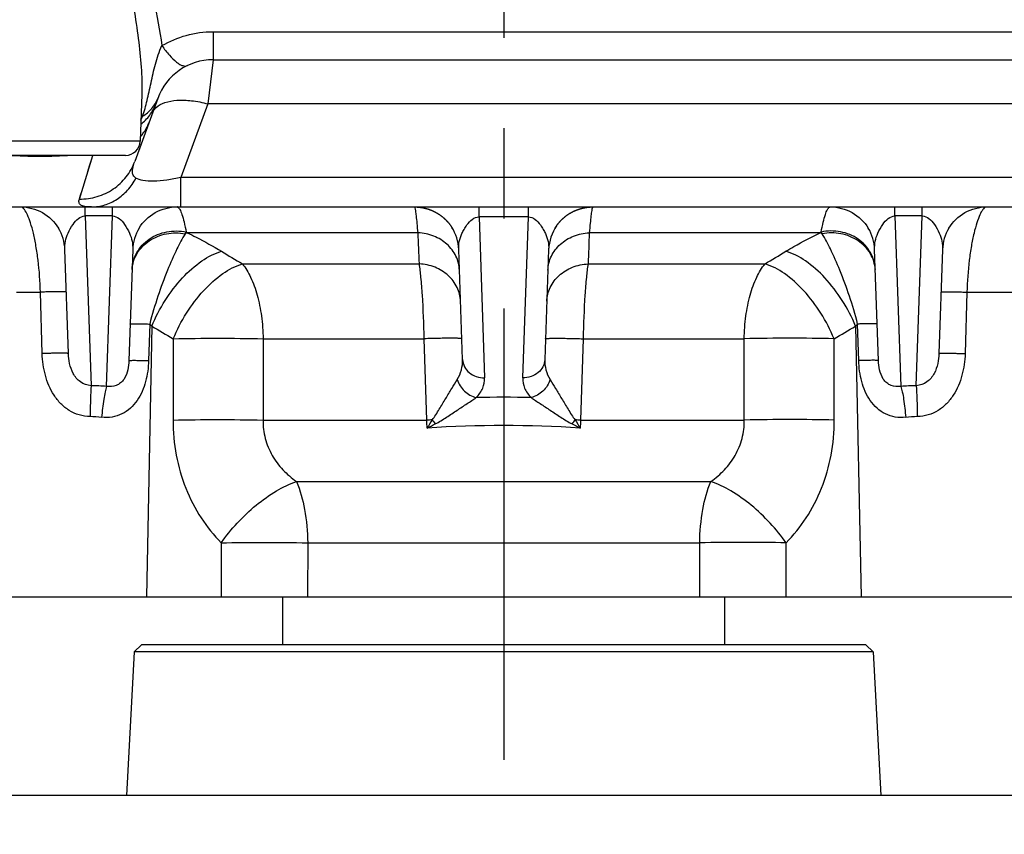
# Model space of a CAD drawing. Header units: millimetres. Extents: x 0 to 1189, y 0 to 841.
# Tile 10 of 68: x 498 to 552, y 90 to 134. Entities that reach past the tile are written whole.
import ezdxf

# ---------------------------------------------------------------- set-up
doc = ezdxf.new("R2010")
doc.units = ezdxf.units.MM
doc.header["$LTSCALE"] = 65.395
doc.linetypes.add('CENTER', pattern=[0.6, 0.375, -0.075, 0.075, -0.075])
doc.layers.get('0').update_dxf_attribs({"linetype": 'CONTINUOUS'})
doc.layers.add('3_ALL_AXES', color=7, linetype='CONTINUOUS')
doc.layers.add('LAY0001', color=7, linetype='CONTINUOUS')

msp = doc.modelspace()

# ---------------------------------------------------------------- linework, layer by layer
at = {"color": 9, "linetype": 'Continuous'}
for p, q in [((508.882, 133.753), (508.882, 132.229)), ((508.882, 133.753), (564.065, 133.753)), ((508.882, 132.229), (508.591, 129.829)), ((508.591, 129.829), (507.135, 125.829)), ((564.356, 129.829), (508.591, 129.829)), ((501.62, 124.657), (502.344, 127.026)), ((507.135, 124.229), (507.135, 125.829)), ((565.812, 125.829), (507.135, 125.829)), ((501.93, 123.734), (501.93, 124.229)), ((503.417, 123.734), (503.417, 124.229)), ((523.333, 123.687), (523.333, 124.229)), ((526.015, 123.687), (526.015, 124.229)), ((545.93, 123.734), (545.93, 124.229)), ((547.417, 123.734), (547.417, 124.229)), ((501.93, 123.734), (502.253, 114.51)), ((503.417, 123.734), (501.93, 123.734)), ((503.093, 114.472), (503.417, 123.734)), ((523.333, 123.687), (523.638, 114.933)), ((526.015, 123.687), (523.333, 123.687)), ((525.709, 114.933), (526.015, 123.687)), ((545.93, 123.734), (546.254, 114.472)), ((547.417, 123.734), (545.93, 123.734)), ((547.095, 114.51), (547.417, 123.734)), ((520.02, 122.824), (507.479, 122.824)), ((541.868, 122.824), (529.327, 122.824)), ((510.474, 121.132), (520.091, 121.132)), ((529.256, 121.132), (538.873, 121.132)), ((499.598, 116.258), (499.501, 119.596)), ((549.847, 119.596), (549.749, 116.258)), ((549.847, 119.596), (552.889, 119.596)), ((505.443, 117.861), (505.382, 115.877)), ((543.965, 115.877), (543.905, 117.861)), ((506.723, 117.062), (506.71, 112.639)), ((511.602, 117.062), (511.6, 112.639)), ((511.602, 117.062), (520.353, 117.062)), ((520.497, 112.639), (520.353, 117.062)), ((528.995, 117.062), (528.85, 112.639)), ((528.995, 117.062), (537.745, 117.062)), ((537.747, 112.639), (537.745, 117.062)), ((542.637, 112.639), (542.624, 117.062)), ((511.6, 112.639), (520.497, 112.639)), ((528.85, 112.639), (537.747, 112.639)), ((513.41, 109.303), (535.937, 109.303)), ((514.024, 105.966), (535.323, 105.966))]:
    msp.add_line(p, q, dxfattribs=at)
at = {"color": 7, "linetype": 'Continuous'}
for p, q in [((508.882, 132.229), (564.065, 132.229)), ((505.875, 130.123), (504.627, 126.694)), ((505.012, 130.35), (505.012, 130.349)), ((478.791, 124.229), (569.61, 124.229)), ((506.783, 124.224), (506.941, 124.229)), ((506.944, 124.229), (506.94, 124.229)), ((506.944, 124.229), (506.944, 124.229)), ((519.882, 124.228), (519.895, 124.227)), ((519.895, 124.227), (519.909, 124.227)), ((519.909, 124.227), (519.923, 124.226)), ((519.923, 124.226), (519.937, 124.225)), ((519.937, 124.225), (519.952, 124.224)), ((519.952, 124.224), (519.967, 124.224)), ((519.967, 124.224), (519.982, 124.222)), ((519.982, 124.222), (519.998, 124.221)), ((519.998, 124.221), (520.013, 124.22)), ((520.013, 124.22), (520.029, 124.219)), ((520.029, 124.219), (520.045, 124.217)), ((520.045, 124.217), (520.061, 124.216)), ((520.061, 124.216), (520.078, 124.214)), ((520.078, 124.214), (520.094, 124.212)), ((520.094, 124.212), (520.111, 124.21)), ((520.111, 124.21), (520.128, 124.208)), ((520.128, 124.208), (520.145, 124.206)), ((520.145, 124.206), (520.162, 124.203)), ((520.162, 124.203), (520.179, 124.201)), ((520.179, 124.201), (520.197, 124.198)), ((520.197, 124.198), (520.214, 124.195)), ((520.214, 124.195), (520.232, 124.192)), ((520.259, 124.187), (520.277, 124.184)), ((520.277, 124.184), (520.296, 124.18)), ((520.296, 124.18), (520.314, 124.176)), ((520.314, 124.176), (520.333, 124.173)), ((520.333, 124.173), (520.352, 124.168)), ((520.352, 124.168), (520.37, 124.164)), ((520.37, 124.164), (520.389, 124.16)), ((520.389, 124.16), (520.409, 124.155)), ((520.409, 124.155), (520.428, 124.15)), ((520.428, 124.15), (520.447, 124.145)), ((520.447, 124.145), (520.466, 124.14)), ((520.466, 124.14), (520.486, 124.134)), ((520.486, 124.134), (520.505, 124.129)), ((520.505, 124.129), (520.525, 124.123)), ((520.525, 124.123), (520.544, 124.117)), ((520.544, 124.117), (520.564, 124.111)), ((528.794, 124.114), (528.813, 124.12)), ((528.813, 124.12), (528.832, 124.126)), ((528.86, 124.134), (528.878, 124.139)), ((528.878, 124.139), (528.897, 124.144)), ((528.897, 124.144), (528.915, 124.149)), ((528.915, 124.149), (528.934, 124.154)), ((528.934, 124.154), (528.952, 124.158)), ((528.952, 124.158), (528.97, 124.163)), ((528.97, 124.163), (528.989, 124.167)), ((528.989, 124.167), (529.007, 124.171)), ((529.007, 124.171), (529.025, 124.175)), ((529.025, 124.175), (529.042, 124.178)), ((529.042, 124.178), (529.06, 124.182)), ((529.06, 124.182), (529.078, 124.185)), ((529.078, 124.185), (529.096, 124.189)), ((529.096, 124.189), (529.113, 124.192)), ((529.113, 124.192), (529.131, 124.195)), ((529.131, 124.195), (529.148, 124.198)), ((529.148, 124.198), (529.165, 124.2)), ((529.165, 124.2), (529.183, 124.203)), ((529.183, 124.203), (529.2, 124.205)), ((529.2, 124.205), (529.217, 124.208)), ((529.217, 124.208), (529.234, 124.21)), ((529.234, 124.21), (529.251, 124.212)), ((529.251, 124.212), (529.268, 124.214)), ((529.268, 124.214), (529.284, 124.215)), ((529.284, 124.215), (529.301, 124.217)), ((529.301, 124.217), (529.317, 124.219)), ((529.341, 124.221), (529.356, 124.222)), ((529.356, 124.222), (529.371, 124.223)), ((529.371, 124.223), (529.385, 124.224)), ((529.385, 124.224), (529.399, 124.225)), ((529.399, 124.225), (529.413, 124.225)), ((529.413, 124.225), (529.426, 124.226)), ((529.426, 124.226), (529.439, 124.227)), ((520.564, 124.111), (520.583, 124.104)), ((520.583, 124.104), (520.603, 124.098)), ((520.603, 124.098), (520.622, 124.091)), ((520.622, 124.091), (520.641, 124.085)), ((520.641, 124.085), (520.66, 124.078)), ((520.66, 124.078), (520.679, 124.071)), ((520.679, 124.071), (520.697, 124.064)), ((520.697, 124.064), (520.716, 124.056)), ((520.716, 124.056), (520.734, 124.049)), ((520.734, 124.049), (520.752, 124.042)), ((520.752, 124.042), (520.769, 124.035)), ((520.769, 124.035), (520.787, 124.027)), ((520.787, 124.027), (520.804, 124.02)), ((520.804, 124.02), (520.82, 124.012)), ((520.82, 124.012), (520.837, 124.005)), ((520.837, 124.005), (520.853, 123.997)), ((520.853, 123.997), (520.869, 123.99)), ((520.869, 123.99), (520.885, 123.982)), ((520.885, 123.982), (520.901, 123.974)), ((520.924, 123.963), (520.939, 123.955)), ((520.939, 123.955), (520.954, 123.947)), ((520.954, 123.947), (520.969, 123.939)), ((520.969, 123.939), (520.984, 123.931)), ((520.984, 123.931), (520.998, 123.923)), ((520.998, 123.923), (521.013, 123.915)), ((521.013, 123.915), (521.027, 123.907)), ((521.027, 123.907), (521.041, 123.899)), ((521.041, 123.899), (521.055, 123.891)), ((521.055, 123.891), (521.069, 123.883)), ((521.069, 123.883), (521.082, 123.875)), ((521.082, 123.875), (521.096, 123.866)), ((521.096, 123.866), (521.109, 123.858)), ((521.109, 123.858), (521.123, 123.85)), ((521.123, 123.85), (521.136, 123.841)), ((521.136, 123.841), (521.149, 123.833)), ((521.149, 123.833), (521.162, 123.824)), ((521.162, 123.824), (521.175, 123.816)), ((521.175, 123.816), (521.187, 123.807)), ((521.187, 123.807), (521.2, 123.799)), ((521.2, 123.799), (521.212, 123.79)), ((521.212, 123.79), (521.224, 123.781)), ((521.224, 123.781), (521.237, 123.773)), ((521.237, 123.773), (521.249, 123.764)), ((521.249, 123.764), (521.261, 123.755)), ((521.261, 123.755), (521.272, 123.747)), ((521.272, 123.747), (521.284, 123.738)), ((521.284, 123.738), (521.296, 123.729)), ((521.296, 123.729), (521.307, 123.72)), ((521.307, 123.72), (521.318, 123.711)), ((521.318, 123.711), (521.33, 123.702)), ((521.33, 123.702), (521.341, 123.694)), ((521.341, 123.694), (521.352, 123.685)), ((521.352, 123.685), (521.363, 123.676)), ((521.363, 123.676), (521.373, 123.667)), ((521.373, 123.667), (521.384, 123.658)), ((521.384, 123.658), (521.395, 123.649)), ((521.395, 123.649), (521.405, 123.64)), ((521.405, 123.64), (521.415, 123.631)), ((521.415, 123.631), (521.426, 123.622)), ((521.426, 123.622), (521.436, 123.613)), ((521.436, 123.613), (521.446, 123.604)), ((521.446, 123.604), (521.456, 123.595)), ((521.456, 123.595), (521.465, 123.586)), ((521.465, 123.586), (521.475, 123.577)), ((527.87, 123.575), (527.881, 123.585)), ((527.881, 123.585), (527.891, 123.594)), ((527.891, 123.594), (527.901, 123.604)), ((527.901, 123.604), (527.912, 123.613)), ((527.912, 123.613), (527.922, 123.623)), ((527.922, 123.623), (527.933, 123.632)), ((527.933, 123.632), (527.944, 123.641)), ((527.944, 123.641), (527.955, 123.651)), ((527.955, 123.651), (527.966, 123.66)), ((527.966, 123.66), (527.977, 123.669)), ((527.977, 123.669), (527.988, 123.679)), ((527.988, 123.679), (528, 123.688)), ((528, 123.688), (528.011, 123.697)), ((528.011, 123.697), (528.023, 123.707)), ((528.023, 123.707), (528.035, 123.716)), ((528.035, 123.716), (528.047, 123.725)), ((528.047, 123.725), (528.059, 123.735)), ((528.059, 123.735), (528.071, 123.744)), ((528.071, 123.744), (528.083, 123.753)), ((528.083, 123.753), (528.096, 123.762)), ((528.096, 123.762), (528.109, 123.771)), ((528.109, 123.771), (528.121, 123.78)), ((528.121, 123.78), (528.134, 123.789)), ((528.134, 123.789), (528.147, 123.798)), ((528.147, 123.798), (528.16, 123.807)), ((528.16, 123.807), (528.174, 123.816)), ((528.174, 123.816), (528.187, 123.825)), ((528.187, 123.825), (528.201, 123.834)), ((528.201, 123.834), (528.215, 123.843)), ((528.215, 123.843), (528.229, 123.852)), ((528.229, 123.852), (528.243, 123.861)), ((528.243, 123.861), (528.257, 123.87)), ((528.257, 123.87), (528.271, 123.879)), ((528.271, 123.879), (528.286, 123.887)), ((528.286, 123.887), (528.301, 123.896)), ((528.301, 123.896), (528.316, 123.905)), ((528.316, 123.905), (528.331, 123.913)), ((528.331, 123.913), (528.346, 123.922)), ((528.346, 123.922), (528.361, 123.93)), ((528.361, 123.93), (528.377, 123.939)), ((528.377, 123.939), (528.393, 123.947)), ((528.393, 123.947), (528.409, 123.955)), ((528.409, 123.955), (528.425, 123.963)), ((528.425, 123.963), (528.441, 123.972)), ((528.441, 123.972), (528.457, 123.98)), ((528.457, 123.98), (528.474, 123.988)), ((528.474, 123.988), (528.491, 123.996)), ((528.491, 123.996), (528.508, 124.004)), ((528.508, 124.004), (528.527, 124.012)), ((528.659, 124.067), (528.678, 124.074)), ((528.678, 124.074), (528.698, 124.082)), ((528.698, 124.082), (528.717, 124.089)), ((528.717, 124.089), (528.736, 124.095)), ((528.736, 124.095), (528.756, 124.102)), ((528.756, 124.102), (528.775, 124.108)), ((528.775, 124.108), (528.794, 124.114)), ((500.485, 123.071), (500.485, 123.071)), ((504.862, 123.071), (504.862, 123.071)), ((521.475, 123.577), (521.485, 123.568)), ((521.485, 123.568), (521.494, 123.559)), ((521.494, 123.559), (521.503, 123.55)), ((521.503, 123.55), (521.512, 123.541)), ((521.512, 123.541), (521.522, 123.532)), ((521.522, 123.532), (521.531, 123.523)), ((521.531, 123.523), (521.54, 123.514)), ((521.54, 123.514), (521.548, 123.505)), ((521.548, 123.505), (521.557, 123.496)), ((521.557, 123.496), (521.566, 123.487)), ((521.566, 123.487), (521.574, 123.478)), ((521.574, 123.478), (521.583, 123.47)), ((521.583, 123.47), (521.591, 123.461)), ((521.591, 123.461), (521.599, 123.452)), ((521.599, 123.452), (521.607, 123.443)), ((521.607, 123.443), (521.615, 123.434)), ((521.615, 123.434), (521.623, 123.425)), ((521.623, 123.425), (521.631, 123.416)), ((521.631, 123.416), (521.639, 123.407)), ((521.639, 123.407), (521.647, 123.398)), ((521.647, 123.398), (521.655, 123.389)), ((521.655, 123.389), (521.662, 123.381)), ((521.662, 123.381), (521.67, 123.372)), ((521.67, 123.372), (521.677, 123.363)), ((521.677, 123.363), (521.684, 123.354)), ((521.684, 123.354), (521.691, 123.345)), ((521.691, 123.345), (521.699, 123.337)), ((521.699, 123.337), (521.706, 123.328)), ((521.706, 123.328), (521.712, 123.319)), ((521.712, 123.319), (521.719, 123.311)), ((521.719, 123.311), (521.726, 123.302)), ((521.726, 123.302), (521.733, 123.294)), ((521.733, 123.294), (521.739, 123.285)), ((521.739, 123.285), (521.745, 123.277)), ((521.745, 123.277), (521.752, 123.268)), ((521.752, 123.268), (521.761, 123.256)), ((521.761, 123.256), (521.77, 123.244)), ((521.77, 123.244), (521.779, 123.231)), ((521.779, 123.231), (521.788, 123.219)), ((521.788, 123.219), (521.796, 123.207)), ((521.796, 123.207), (521.804, 123.196)), ((521.804, 123.196), (521.812, 123.184)), ((521.812, 123.184), (521.82, 123.173)), ((521.82, 123.173), (521.828, 123.161)), ((521.828, 123.161), (521.835, 123.15)), ((521.835, 123.15), (521.842, 123.139)), ((521.842, 123.139), (521.849, 123.128)), ((521.849, 123.128), (521.856, 123.118)), ((521.856, 123.118), (521.862, 123.108)), ((521.862, 123.108), (521.868, 123.098)), ((521.868, 123.098), (521.874, 123.089)), ((521.874, 123.089), (521.881, 123.077)), ((527.458, 123.064), (527.465, 123.075)), ((527.465, 123.075), (527.472, 123.088)), ((527.472, 123.088), (527.478, 123.097)), ((527.478, 123.097), (527.484, 123.106)), ((527.484, 123.106), (527.491, 123.117)), ((527.491, 123.117), (527.498, 123.128)), ((527.498, 123.128), (527.505, 123.139)), ((527.505, 123.139), (527.513, 123.151)), ((527.513, 123.151), (527.521, 123.164)), ((527.521, 123.164), (527.53, 123.177)), ((527.53, 123.177), (527.536, 123.185)), ((527.536, 123.185), (527.542, 123.194)), ((527.542, 123.194), (527.548, 123.203)), ((527.548, 123.203), (527.554, 123.212)), ((527.554, 123.212), (527.561, 123.221)), ((527.561, 123.221), (527.567, 123.23)), ((527.567, 123.23), (527.574, 123.239)), ((527.574, 123.239), (527.58, 123.248)), ((527.58, 123.248), (527.587, 123.257)), ((527.587, 123.257), (527.594, 123.266)), ((527.594, 123.266), (527.601, 123.275)), ((527.601, 123.275), (527.607, 123.284)), ((527.607, 123.284), (527.615, 123.293)), ((527.615, 123.293), (527.622, 123.303)), ((527.622, 123.303), (527.629, 123.312)), ((527.629, 123.312), (527.636, 123.321)), ((527.636, 123.321), (527.644, 123.33)), ((527.644, 123.33), (527.651, 123.34)), ((527.651, 123.34), (527.659, 123.349)), ((527.659, 123.349), (527.666, 123.358)), ((527.666, 123.358), (527.674, 123.368)), ((527.674, 123.368), (527.682, 123.377)), ((527.682, 123.377), (527.69, 123.387)), ((527.69, 123.387), (527.698, 123.396)), ((527.698, 123.396), (527.706, 123.405)), ((527.706, 123.405), (527.715, 123.415)), ((527.715, 123.415), (527.723, 123.424)), ((527.723, 123.424), (527.732, 123.434)), ((527.732, 123.434), (527.74, 123.443)), ((527.74, 123.443), (527.749, 123.453)), ((527.749, 123.453), (527.758, 123.462)), ((527.758, 123.462), (527.766, 123.472)), ((527.766, 123.472), (527.775, 123.481)), ((527.775, 123.481), (527.784, 123.49)), ((527.784, 123.49), (527.794, 123.5)), ((527.794, 123.5), (527.803, 123.509)), ((527.803, 123.509), (527.812, 123.519)), ((527.812, 123.519), (527.822, 123.528)), ((527.822, 123.528), (527.831, 123.538)), ((527.831, 123.538), (527.841, 123.547)), ((527.841, 123.547), (527.851, 123.556)), ((527.851, 123.556), (527.86, 123.566)), ((527.86, 123.566), (527.87, 123.575)), ((544.485, 123.071), (544.485, 123.071)), ((548.862, 123.071), (548.862, 123.071)), ((501.027, 116.258), (500.83, 121.913)), ((504.517, 121.913), (504.306, 115.877)), ((522.439, 115.929), (522.23, 121.913)), ((527.117, 121.913), (526.908, 115.929)), ((545.041, 115.877), (544.83, 121.913)), ((548.517, 121.913), (548.32, 116.258)), ((512.674, 100.429), (512.674, 103.029)), ((536.674, 103.029), (536.674, 100.429)), ((504.591, 100.05), (504.181, 92.229)), ((504.99, 100.429), (504.591, 100.05)), ((544.756, 100.05), (504.591, 100.05)), ((544.357, 100.429), (504.99, 100.429)), ((544.357, 100.429), (544.756, 100.05)), ((544.756, 100.05), (545.166, 92.229)), ((655.474, 92.229), (393.874, 92.229))]:
    msp.add_line(p, q, dxfattribs=at)
at = {"color": 9, "linetype": 'Continuous'}
for points in [[(502.074, 126.144), (502.169, 126.454), (502.273, 126.795), (502.345, 127.029)], [(501.62, 124.657), (501.667, 124.81), (501.719, 124.983)]]:
    msp.add_lwpolyline(points, dxfattribs=at)
at = {"color": 7, "linetype": 'Continuous'}
for points in [[(498.438, 124.228), (498.564, 124.224), (498.721, 124.209), (498.878, 124.184), (499.031, 124.149), (499.182, 124.105), (499.329, 124.051), (499.471, 123.989), (499.609, 123.917), (499.742, 123.837), (499.869, 123.749), (499.99, 123.653), (500.104, 123.549), (500.211, 123.439), (500.31, 123.322), (500.402, 123.199), (500.485, 123.071)], [(504.862, 123.071), (504.945, 123.199), (505.037, 123.322), (505.136, 123.439), (505.243, 123.549), (505.357, 123.653), (505.478, 123.749), (505.605, 123.837), (505.738, 123.917), (505.876, 123.989), (506.018, 124.051), (506.165, 124.105), (506.316, 124.149), (506.47, 124.184), (506.626, 124.209), (506.783, 124.224)], [(520.232, 124.192), (520.25, 124.189), (520.259, 124.187)], [(528.832, 124.126), (528.85, 124.131), (528.86, 124.134)], [(529.317, 124.219), (529.333, 124.22), (529.341, 124.221)], [(542.438, 124.228), (542.564, 124.224), (542.721, 124.209), (542.878, 124.184), (543.031, 124.149), (543.182, 124.105), (543.329, 124.051), (543.471, 123.989), (543.609, 123.917), (543.742, 123.837), (543.869, 123.749), (543.99, 123.653), (544.104, 123.549), (544.211, 123.439), (544.31, 123.322), (544.402, 123.199), (544.485, 123.071)], [(548.862, 123.071), (548.945, 123.199), (549.037, 123.322), (549.136, 123.439), (549.243, 123.549), (549.357, 123.653), (549.478, 123.749), (549.605, 123.837), (549.738, 123.917), (549.876, 123.989), (550.018, 124.051), (550.165, 124.105), (550.316, 124.149), (550.47, 124.184), (550.626, 124.209), (550.783, 124.224), (550.916, 124.228)], [(520.901, 123.974), (520.916, 123.967), (520.924, 123.963)], [(528.527, 124.012), (528.546, 124.021), (528.555, 124.025), (528.566, 124.029), (528.576, 124.034), (528.587, 124.038), (528.597, 124.043), (528.608, 124.047), (528.618, 124.051), (528.628, 124.055), (528.639, 124.059), (528.649, 124.063), (528.659, 124.067)], [(521.881, 123.077), (521.886, 123.069), (521.889, 123.064)]]:
    msp.add_lwpolyline(points, dxfattribs=at)
for centre, radius, start, end in [((508.882, 129.029), 3.2, 90, 160), ((498.432, 121.829), 2.4, 2, 31.1828), ((506.916, 121.829), 2.4, 148.8169, 178), ((519.832, 121.829), 2.4, 2, 32.4599), ((529.516, 121.829), 2.4, 145.0074, 178), ((542.432, 121.829), 2.4, 2, 31.1828), ((550.916, 121.829), 2.4, 148.8169, 178)]:
    msp.add_arc(centre, radius, start, end, dxfattribs=at)
at = {"color": 9, "linetype": 'Continuous'}
for centre, radius, start, end in [((500.774, 130.737), 4.557, 336.8, 339.698), ((510.634, 121.114), 3.656, 151.4931, 153.1553), ((508.572, 120.732), 2.36, 117.5903, 120.5345), ((503.528, 116.484), 7.47, 58.0735, 58.5847), ((545.824, 116.475), 7.48, 121.4138, 121.9242), ((540.775, 120.732), 2.36, 59.4655, 62.4097), ((538.704, 121.109), 3.666, 26.8523, 28.5097), ((727.146, 481.212), 420.243, 238.78293, 238.96326), ((322.201, 481.212), 420.243, 301.03674, 301.21707), ((496.824, 109.49), 12.015, 43.4024, 44.163), ((664.45, 388.365), 313.82, 239.58032, 239.82777), ((384.898, 388.365), 313.82, 300.17223, 300.41968), ((552.523, 109.49), 12.014, 135.837, 136.5976), ((502.049, 100.458), 14.053, 85.7379, 89.1696), ((547.298, 100.458), 14.053, 90.8304, 94.2621), ((524.674, 63.187), 50.694, 88.3162, 91.6837), ((502.047, 104.939), 7.889, 84.3097, 88.8878), ((522.769, 38.295), 74.379, 91.52952, 91.75033), ((433.491, 108.593), 87.1, 2.37697, 2.66257), ((725.499, -11.538), 239.438, 148.75801, 148.88162), ((441.073, 268.062), 174.936, 297.00881, 297.17197), ((524.915, 115.843), 5.223, 217.7169, 220.766), ((524.437, 115.839), 5.217, 319.2298, 322.2823), ((599.013, 249.961), 154.603, 242.81789, 243.00245), ((526.578, 38.295), 74.379, 88.24967, 88.47049), ((615.856, 108.593), 87.1, 177.33743, 177.62303), ((547.3, 104.939), 7.889, 91.1122, 95.6902), ((524.674, 50.049), 62.295, 86.17331, 93.8267)]:
    msp.add_arc(centre, radius, start, end, dxfattribs=at)
for points, knots in [([(503.623, 143.531), (503.605, 142.359), (503.745, 140.037), (504.29, 136.669), (504.766, 133.951), (504.997, 131.857), (505.029, 130.843), (505.012, 130.35)], [0, 0, 0, 0, 0.264991, 0.523904, 0.771252, 0.888454, 1, 1, 1, 1]), ([(504.453, 143.531), (504.439, 142.59), (504.563, 140.727), (505.071, 138.033), (505.664, 135.482), (505.996, 133.811), (506.102, 132.996)], [0, 0, 0, 0, 0.264161, 0.522155, 0.769233, 1, 1, 1, 1]), ([(506.102, 132.996), (506.517, 133.234), (507.418, 133.618), (508.391, 133.753), (508.882, 133.753)], [0, 0, 0, 0, 0.493252, 1, 1, 1, 1]), ([(505.048, 129.156), (505.151, 129.435), (505.319, 130.038), (505.515, 130.991), (505.735, 131.999), (505.953, 132.674), (506.102, 132.996)], [0, 0, 0, 0, 0.223576, 0.469657, 0.732489, 1, 1, 1, 1]), ([(506.102, 132.996), (506.231, 132.814), (506.477, 132.495), (506.812, 132.157), (507.064, 131.98), (507.223, 131.904), (507.367, 131.876), (507.456, 131.894), (507.492, 131.911)], [0, 0, 0, 0, 0.362191, 0.65151, 0.765467, 0.859049, 0.935008, 1, 1, 1, 1]), ([(505.048, 129.156), (505.238, 129.27), (505.578, 129.547), (505.803, 129.927), (505.875, 130.123)], [0, 0, 0, 0, 0.513634, 1, 1, 1, 1]), ([(505.791, 129.63), (505.921, 129.752), (506.291, 129.943), (506.957, 130.051), (507.749, 130.019), (508.304, 129.907), (508.591, 129.829)], [0, 0, 0, 0, 0.184807, 0.416712, 0.692919, 1, 1, 1, 1]), ([(504.955, 128.723), (505.137, 128.862), (505.463, 129.188), (505.682, 129.594), (505.759, 129.805)], [0, 0, 0, 0, 0.50551, 1, 1, 1, 1]), ([(505.584, 129.323), (505.594, 129.352), (505.644, 129.465), (505.722, 129.566), (505.791, 129.63)], [0, 0, 0, 0, 0.243791, 1, 1, 1, 1]), ([(504.932, 128.042), (504.983, 128.097), (505.173, 128.327), (505.318, 128.593), (505.394, 128.802)], [0, 0, 0, 0, 0.253021, 1, 1, 1, 1]), ([(501.19, 127.028), (500.618, 126.984), (499.471, 126.95), (498.325, 126.984), (497.753, 127.028)], [0, 0, 0, 0, 0.500005, 1, 1, 1, 1]), ([(501.62, 124.657), (501.944, 124.652), (502.598, 124.74), (503.486, 125.159), (504.202, 125.824), (504.518, 126.394), (504.627, 126.694)], [0, 0, 0, 0, 0.25248, 0.503182, 0.752131, 1, 1, 1, 1]), ([(504.691, 125.792), (504.63, 125.828), (504.523, 125.941), (504.495, 126.176), (504.537, 126.428), (504.593, 126.602), (504.627, 126.694)], [0, 0, 0, 0, 0.218551, 0.439966, 0.70018, 1, 1, 1, 1]), ([(502.275, 124.229), (502.517, 124.229), (503.009, 124.302), (503.69, 124.622), (504.274, 125.127), (504.569, 125.559), (504.691, 125.792)], [0, 0, 0, 0, 0.240826, 0.486069, 0.738809, 1, 1, 1, 1]), ([(507.135, 125.829), (506.884, 125.772), (506.393, 125.678), (505.699, 125.612), (505.129, 125.636), (504.806, 125.726), (504.691, 125.792)], [0, 0, 0, 0, 0.311007, 0.604318, 0.839842, 1, 1, 1, 1]), ([(502.275, 124.229), (502.153, 124.229), (501.987, 124.234), (501.793, 124.279), (501.695, 124.324), (501.628, 124.387), (501.583, 124.501), (501.601, 124.596), (501.62, 124.657)], [0, 0, 0, 0, 0.381216, 0.517892, 0.625969, 0.715315, 0.799632, 1, 1, 1, 1]), ([(499.501, 119.596), (499.488, 120.175), (499.43, 121.017), (499.273, 122.082), (499.134, 122.763), (498.981, 123.329), (498.821, 123.767), (498.67, 124.059), (498.541, 124.2), (498.477, 124.221)], [0, 0, 0, 0, 0.360309, 0.524149, 0.669805, 0.792718, 0.889405, 0.957976, 1, 1, 1, 1]), ([(506.958, 124.219), (507.01, 124.195), (507.105, 124.056), (507.211, 123.782), (507.324, 123.365), (507.389, 123.043), (507.422, 122.859)], [0, 0, 0, 0, 0.118539, 0.32145, 0.615375, 1, 1, 1, 1]), ([(519.858, 124.184), (519.856, 124.189), (519.851, 124.204), (519.845, 124.22), (519.837, 124.226)], [0, 0, 0, 0, 0.347536, 1, 1, 1, 1]), ([(520.02, 122.824), (520.006, 122.995), (519.979, 123.299), (519.938, 123.698), (519.9, 123.98), (519.875, 124.13), (519.858, 124.184)], [0, 0, 0, 0, 0.375113, 0.668418, 0.87724, 1, 1, 1, 1]), ([(529.491, 124.189), (529.474, 124.137), (529.449, 123.988), (529.41, 123.706), (529.369, 123.304), (529.342, 122.997), (529.327, 122.824)], [0, 0, 0, 0, 0.119832, 0.327687, 0.621996, 1, 1, 1, 1]), ([(529.504, 124.219), (529.502, 124.217), (529.497, 124.207), (529.494, 124.197), (529.491, 124.189)], [0, 0, 0, 0, 0.197908, 1, 1, 1, 1]), ([(541.925, 122.859), (541.958, 123.042), (542.023, 123.362), (542.134, 123.777), (542.24, 124.051), (542.333, 124.191), (542.385, 124.217)], [0, 0, 0, 0, 0.382932, 0.676385, 0.880013, 1, 1, 1, 1]), ([(550.871, 124.221), (550.807, 124.2), (550.677, 124.06), (550.527, 123.768), (550.367, 123.331), (550.214, 122.764), (550.074, 122.083), (549.917, 121.018), (549.859, 120.175), (549.847, 119.596)], [0, 0, 0, 0, 0.041944, 0.11044, 0.207083, 0.329984, 0.475659, 0.639544, 1, 1, 1, 1]), ([(500.83, 121.913), (500.825, 122.062), (500.84, 122.368), (501.006, 122.834), (501.284, 123.344), (501.664, 123.741), (501.93, 123.734)], [0, 0, 0, 0, 0.198506, 0.403102, 0.645535, 1, 1, 1, 1]), ([(503.417, 123.734), (503.683, 123.741), (504.063, 123.344), (504.341, 122.834), (504.507, 122.368), (504.522, 122.062), (504.517, 121.913)], [0, 0, 0, 0, 0.354465, 0.596898, 0.801494, 1, 1, 1, 1]), ([(522.23, 121.913), (522.225, 122.059), (522.241, 122.36), (522.372, 122.724), (522.524, 123.02), (522.757, 123.384), (523.069, 123.695), (523.333, 123.687)], [0, 0, 0, 0, 0.198011, 0.401811, 0.517075, 0.644565, 1, 1, 1, 1]), ([(526.015, 123.687), (526.278, 123.695), (526.59, 123.384), (526.823, 123.02), (526.975, 122.724), (527.107, 122.36), (527.122, 122.059), (527.117, 121.913)], [0, 0, 0, 0, 0.355435, 0.482925, 0.598189, 0.801989, 1, 1, 1, 1]), ([(544.83, 121.913), (544.825, 122.062), (544.84, 122.368), (545.006, 122.834), (545.284, 123.344), (545.664, 123.741), (545.93, 123.734)], [0, 0, 0, 0, 0.198506, 0.403102, 0.645535, 1, 1, 1, 1]), ([(547.417, 123.734), (547.683, 123.741), (548.063, 123.344), (548.341, 122.834), (548.507, 122.368), (548.522, 122.062), (548.517, 121.913)], [0, 0, 0, 0, 0.354465, 0.596898, 0.801494, 1, 1, 1, 1]), ([(504.479, 120.817), (504.485, 120.978), (504.536, 121.301), (504.727, 121.755), (505.022, 122.159), (505.539, 122.607), (506.363, 122.945), (507.079, 122.934), (507.422, 122.859)], [0, 0, 0, 0, 0.11898, 0.239093, 0.361235, 0.485874, 0.740697, 1, 1, 1, 1]), ([(504.48, 120.817), (504.5, 121.123), (504.7, 121.746), (505.394, 122.453), (506.342, 122.833), (507.038, 122.831), (507.373, 122.765)], [0, 0, 0, 0, 0.235592, 0.480893, 0.737696, 1, 1, 1, 1]), ([(507.373, 122.765), (507.202, 122.503), (506.862, 121.847), (506.366, 120.718), (505.862, 119.358), (505.569, 118.373), (505.443, 117.861)], [0, 0, 0, 0, 0.177573, 0.417849, 0.700298, 1, 1, 1, 1]), ([(507.479, 122.824), (507.643, 122.745), (508.275, 122.43), (508.894, 122.088), (509.342, 121.816)], [0, 0, 0, 0, 0.258438, 1, 1, 1, 1]), ([(522.269, 120.789), (522.26, 121.05), (522.126, 121.582), (521.619, 122.242), (520.884, 122.69), (520.311, 122.81), (520.02, 122.824)], [0, 0, 0, 0, 0.236411, 0.480653, 0.736031, 1, 1, 1, 1]), ([(527.078, 120.789), (527.087, 121.05), (527.221, 121.582), (527.728, 122.242), (528.463, 122.69), (529.036, 122.81), (529.327, 122.824)], [0, 0, 0, 0, 0.236411, 0.480653, 0.736031, 1, 1, 1, 1]), ([(540.005, 121.816), (540.151, 121.905), (540.76, 122.263), (541.386, 122.591), (541.868, 122.824)], [0, 0, 0, 0, 0.241334, 1, 1, 1, 1]), ([(544.868, 120.817), (544.863, 120.978), (544.812, 121.301), (544.621, 121.755), (544.325, 122.159), (543.808, 122.607), (542.985, 122.945), (542.268, 122.934), (541.925, 122.859)], [0, 0, 0, 0, 0.11898, 0.239092, 0.361234, 0.485873, 0.740696, 1, 1, 1, 1]), ([(544.867, 120.817), (544.847, 121.123), (544.648, 121.746), (543.953, 122.453), (543.005, 122.833), (542.31, 122.831), (541.974, 122.765)], [0, 0, 0, 0, 0.235592, 0.480893, 0.737696, 1, 1, 1, 1]), ([(543.905, 117.861), (543.778, 118.373), (543.486, 119.358), (542.981, 120.718), (542.485, 121.847), (542.145, 122.503), (541.974, 122.765)], [0, 0, 0, 0, 0.29969, 0.582144, 0.822421, 1, 1, 1, 1]), ([(505.553, 117.746), (505.752, 118.23), (506.235, 119.157), (507.154, 120.364), (508.185, 121.291), (508.963, 121.705), (509.342, 121.816)], [0, 0, 0, 0, 0.275217, 0.546096, 0.792485, 1, 1, 1, 1]), ([(543.794, 117.746), (543.596, 118.23), (543.112, 119.157), (542.193, 120.364), (541.162, 121.291), (540.384, 121.705), (540.005, 121.816)], [0, 0, 0, 0, 0.275217, 0.546096, 0.792485, 1, 1, 1, 1]), ([(506.723, 117.062), (506.919, 117.544), (507.396, 118.468), (508.304, 119.671), (509.326, 120.6), (510.097, 121.018), (510.474, 121.132)], [0, 0, 0, 0, 0.274941, 0.545564, 0.791998, 1, 1, 1, 1]), ([(510.474, 121.132), (510.657, 120.913), (510.979, 120.364), (511.317, 119.402), (511.538, 118.276), (511.596, 117.475), (511.602, 117.062)], [0, 0, 0, 0, 0.19978, 0.439815, 0.71105, 1, 1, 1, 1]), ([(522.328, 119.097), (522.319, 119.357), (522.186, 119.888), (521.682, 120.547), (520.952, 120.995), (520.381, 121.117), (520.091, 121.132)], [0, 0, 0, 0, 0.23649, 0.480745, 0.736074, 1, 1, 1, 1]), ([(520.353, 117.062), (520.338, 117.855), (520.297, 118.971), (520.192, 120.327), (520.129, 120.891), (520.091, 121.132)], [0, 0, 0, 0, 0.582886, 0.82051, 1, 1, 1, 1]), ([(527.019, 119.097), (527.028, 119.357), (527.161, 119.888), (527.665, 120.547), (528.396, 120.995), (528.966, 121.117), (529.256, 121.132)], [0, 0, 0, 0, 0.23649, 0.480745, 0.736074, 1, 1, 1, 1]), ([(529.256, 121.132), (529.218, 120.891), (529.155, 120.327), (529.05, 118.971), (529.01, 117.855), (528.995, 117.062)], [0, 0, 0, 0, 0.179479, 0.4171, 1, 1, 1, 1]), ([(537.745, 117.062), (537.751, 117.475), (537.809, 118.276), (538.03, 119.402), (538.368, 120.364), (538.69, 120.913), (538.873, 121.132)], [0, 0, 0, 0, 0.28895, 0.560185, 0.80022, 1, 1, 1, 1]), ([(542.624, 117.062), (542.428, 117.544), (541.951, 118.468), (541.043, 119.671), (540.021, 120.6), (539.25, 121.018), (538.873, 121.132)], [0, 0, 0, 0, 0.274941, 0.545564, 0.791998, 1, 1, 1, 1]), ([(500.911, 119.596), (500.911, 119.599), (500.899, 119.601), (500.883, 119.604), (500.851, 119.606), (500.809, 119.608), (500.754, 119.61), (500.659, 119.612), (500.513, 119.612), (500.309, 119.611), (500.067, 119.608), (499.794, 119.603), (499.601, 119.599), (499.501, 119.596)], [0, 0, 0, 0, 0.005144, 0.018461, 0.040285, 0.070561, 0.109164, 0.155899, 0.272802, 0.418905, 0.591229, 0.786256, 1, 1, 1, 1]), ([(548.436, 119.596), (548.436, 119.599), (548.448, 119.601), (548.464, 119.604), (548.496, 119.606), (548.538, 119.608), (548.593, 119.61), (548.688, 119.612), (548.834, 119.612), (549.039, 119.611), (549.28, 119.608), (549.554, 119.603), (549.746, 119.599), (549.847, 119.596)], [0, 0, 0, 0, 0.005144, 0.018461, 0.040285, 0.070561, 0.109164, 0.155899, 0.272802, 0.418905, 0.591229, 0.786256, 1, 1, 1, 1]), ([(504.376, 117.861), (504.376, 117.862), (504.384, 117.864), (504.396, 117.866), (504.42, 117.868), (504.467, 117.87), (504.548, 117.872), (504.67, 117.872), (504.824, 117.871), (505.007, 117.869), (505.216, 117.866), (505.365, 117.862), (505.443, 117.861)], [0, 0, 0, 0, 0.004949, 0.01787, 0.039081, 0.068557, 0.151903, 0.266721, 0.411312, 0.583499, 0.78073, 1, 1, 1, 1]), ([(544.972, 117.861), (544.971, 117.862), (544.963, 117.864), (544.951, 117.866), (544.927, 117.868), (544.881, 117.87), (544.799, 117.872), (544.677, 117.872), (544.523, 117.871), (544.34, 117.869), (544.131, 117.866), (543.983, 117.862), (543.905, 117.861)], [0, 0, 0, 0, 0.004949, 0.01787, 0.039081, 0.068557, 0.151903, 0.266721, 0.411312, 0.583499, 0.78073, 1, 1, 1, 1]), ([(506.723, 117.062), (507.519, 117.082), (509.146, 117.097), (510.772, 117.081), (511.602, 117.062)], [0, 0, 0, 0, 0.489622, 1, 1, 1, 1]), ([(522.399, 117.062), (522.399, 117.066), (522.381, 117.07), (522.357, 117.074), (522.307, 117.079), (522.243, 117.082), (522.159, 117.085), (522.016, 117.088), (521.797, 117.089), (521.494, 117.087), (521.145, 117.082), (520.759, 117.073), (520.491, 117.066), (520.353, 117.062)], [0, 0, 0, 0, 0.005584, 0.019766, 0.04291, 0.074915, 0.115553, 0.164518, 0.285841, 0.435094, 0.607587, 0.79788, 1, 1, 1, 1]), ([(526.948, 117.062), (526.948, 117.066), (526.966, 117.07), (526.99, 117.074), (527.04, 117.079), (527.104, 117.082), (527.188, 117.085), (527.332, 117.088), (527.55, 117.089), (527.853, 117.087), (528.203, 117.082), (528.589, 117.073), (528.857, 117.066), (528.995, 117.062)], [0, 0, 0, 0, 0.005584, 0.019766, 0.04291, 0.074915, 0.115553, 0.164518, 0.285841, 0.435094, 0.607587, 0.79788, 1, 1, 1, 1]), ([(542.624, 117.062), (541.828, 117.082), (540.201, 117.097), (538.575, 117.081), (537.745, 117.062)], [0, 0, 0, 0, 0.489622, 1, 1, 1, 1]), ([(501.027, 116.258), (501.027, 116.261), (501.015, 116.263), (500.999, 116.266), (500.967, 116.269), (500.924, 116.271), (500.869, 116.272), (500.772, 116.274), (500.624, 116.275), (500.416, 116.274), (500.171, 116.27), (499.894, 116.265), (499.7, 116.261), (499.598, 116.258)], [0, 0, 0, 0, 0.005155, 0.018497, 0.040356, 0.070682, 0.109339, 0.156138, 0.273165, 0.419356, 0.591689, 0.78658, 1, 1, 1, 1]), ([(502.201, 112.827), (502.002, 112.831), (501.605, 112.892), (501.058, 113.139), (500.594, 113.516), (500.105, 114.141), (499.723, 115.07), (499.609, 115.861), (499.598, 116.258)], [0, 0, 0, 0, 0.125525, 0.250542, 0.375009, 0.499424, 0.74883, 1, 1, 1, 1]), ([(502.253, 114.51), (502.048, 114.52), (501.643, 114.673), (501.253, 115.153), (501.074, 115.706), (501.034, 116.078), (501.027, 116.258)], [0, 0, 0, 0, 0.262539, 0.521589, 0.767685, 1, 1, 1, 1]), ([(548.32, 116.258), (548.313, 116.078), (548.273, 115.706), (548.094, 115.153), (547.705, 114.673), (547.299, 114.52), (547.095, 114.51)], [0, 0, 0, 0, 0.232315, 0.478411, 0.737461, 1, 1, 1, 1]), ([(549.749, 116.258), (549.738, 115.861), (549.624, 115.07), (549.242, 114.141), (548.753, 113.516), (548.289, 113.139), (547.742, 112.892), (547.345, 112.831), (547.147, 112.827)], [0, 0, 0, 0, 0.25117, 0.500576, 0.624991, 0.749458, 0.874475, 1, 1, 1, 1]), ([(548.32, 116.258), (548.32, 116.261), (548.332, 116.263), (548.348, 116.266), (548.381, 116.269), (548.423, 116.271), (548.479, 116.272), (548.575, 116.274), (548.723, 116.275), (548.931, 116.274), (549.176, 116.27), (549.453, 116.265), (549.648, 116.261), (549.749, 116.258)], [0, 0, 0, 0, 0.005155, 0.018497, 0.040356, 0.070682, 0.109339, 0.156138, 0.273165, 0.419356, 0.591689, 0.78658, 1, 1, 1, 1]), ([(505.382, 115.877), (505.37, 115.493), (505.267, 114.733), (504.897, 113.84), (504.406, 113.268), (503.94, 112.95), (503.399, 112.779), (503.018, 112.771), (502.83, 112.79)], [0, 0, 0, 0, 0.255033, 0.505191, 0.62829, 0.750805, 0.874376, 1, 1, 1, 1]), ([(504.306, 115.877), (504.301, 115.71), (504.266, 115.363), (504.117, 114.933), (503.872, 114.652), (503.556, 114.464), (503.268, 114.44), (503.093, 114.472)], [0, 0, 0, 0, 0.234339, 0.489686, 0.621382, 0.750018, 1, 1, 1, 1]), ([(504.306, 115.877), (504.306, 115.879), (504.315, 115.88), (504.327, 115.882), (504.351, 115.884), (504.398, 115.886), (504.481, 115.888), (504.603, 115.889), (504.758, 115.888), (504.943, 115.885), (505.154, 115.882), (505.303, 115.879), (505.382, 115.877)], [0, 0, 0, 0, 0.004953, 0.017884, 0.03911, 0.068605, 0.151998, 0.266868, 0.411494, 0.583692, 0.780857, 1, 1, 1, 1]), ([(522.149, 114.842), (522.251, 115.007), (522.404, 115.36), (522.445, 115.743), (522.439, 115.929)], [0, 0, 0, 0, 0.509891, 1, 1, 1, 1]), ([(522.439, 115.929), (522.444, 115.796), (522.517, 115.523), (522.792, 115.192), (523.184, 114.979), (523.486, 114.932), (523.638, 114.933)], [0, 0, 0, 0, 0.23329, 0.476557, 0.733465, 1, 1, 1, 1]), ([(526.908, 115.929), (526.904, 115.796), (526.831, 115.523), (526.556, 115.192), (526.163, 114.979), (525.861, 114.932), (525.709, 114.933)], [0, 0, 0, 0, 0.23329, 0.476557, 0.733465, 1, 1, 1, 1]), ([(526.908, 115.929), (526.902, 115.743), (526.943, 115.36), (527.096, 115.007), (527.198, 114.842)], [0, 0, 0, 0, 0.490092, 1, 1, 1, 1]), ([(545.041, 115.877), (545.041, 115.879), (545.032, 115.88), (545.02, 115.882), (544.996, 115.884), (544.949, 115.886), (544.867, 115.888), (544.744, 115.889), (544.589, 115.888), (544.404, 115.885), (544.193, 115.882), (544.044, 115.879), (543.965, 115.877)], [0, 0, 0, 0, 0.004953, 0.017884, 0.03911, 0.068605, 0.151998, 0.266868, 0.411494, 0.583692, 0.780857, 1, 1, 1, 1]), ([(546.517, 112.79), (546.329, 112.771), (545.949, 112.779), (545.407, 112.95), (544.941, 113.268), (544.45, 113.84), (544.081, 114.733), (543.977, 115.493), (543.965, 115.877)], [0, 0, 0, 0, 0.125624, 0.249195, 0.37171, 0.494809, 0.744967, 1, 1, 1, 1]), ([(546.254, 114.472), (546.079, 114.44), (545.791, 114.464), (545.475, 114.652), (545.23, 114.933), (545.082, 115.363), (545.047, 115.71), (545.041, 115.877)], [0, 0, 0, 0, 0.249982, 0.378618, 0.510314, 0.765661, 1, 1, 1, 1]), ([(502.253, 114.51), (502.238, 114.275), (502.218, 113.714), (502.206, 113.153), (502.201, 112.827)], [0, 0, 0, 0, 0.418884, 1, 1, 1, 1]), ([(520.784, 112.648), (520.857, 112.739), (520.988, 112.932), (521.232, 113.32), (521.517, 113.796), (521.84, 114.336), (522.049, 114.681), (522.149, 114.842)], [0, 0, 0, 0, 0.135721, 0.270029, 0.532117, 0.779779, 1, 1, 1, 1]), ([(522.149, 114.842), (522.219, 114.607), (522.498, 114.174), (522.945, 113.917), (523.184, 113.859)], [0, 0, 0, 0, 0.500142, 1, 1, 1, 1]), ([(523.184, 113.859), (523.329, 114.011), (523.565, 114.343), (523.645, 114.747), (523.638, 114.933)], [0, 0, 0, 0, 0.529643, 1, 1, 1, 1]), ([(525.709, 114.933), (525.702, 114.747), (525.782, 114.343), (526.018, 114.011), (526.163, 113.859)], [0, 0, 0, 0, 0.470335, 1, 1, 1, 1]), ([(527.198, 114.842), (527.128, 114.607), (526.849, 114.174), (526.402, 113.917), (526.163, 113.859)], [0, 0, 0, 0, 0.500142, 1, 1, 1, 1]), ([(527.198, 114.842), (527.298, 114.681), (527.507, 114.336), (527.83, 113.796), (528.115, 113.32), (528.359, 112.932), (528.49, 112.739), (528.564, 112.648)], [0, 0, 0, 0, 0.220212, 0.467871, 0.729942, 0.864271, 1, 1, 1, 1]), ([(547.095, 114.51), (547.109, 114.275), (547.129, 113.714), (547.142, 113.153), (547.147, 112.827)], [0, 0, 0, 0, 0.418884, 1, 1, 1, 1]), ([(503.093, 114.472), (503.061, 114.373), (503.005, 114.139), (502.905, 113.58), (502.855, 113.117), (502.83, 112.79)], [0, 0, 0, 0, 0.183546, 0.42202, 1, 1, 1, 1]), ([(546.254, 114.472), (546.286, 114.373), (546.343, 114.139), (546.442, 113.58), (546.492, 113.117), (546.517, 112.79)], [0, 0, 0, 0, 0.183546, 0.42202, 1, 1, 1, 1]), ([(520.96, 112.432), (521.169, 112.541), (521.563, 112.792), (522.134, 113.169), (522.671, 113.526), (523.019, 113.753), (523.184, 113.859)], [0, 0, 0, 0, 0.267914, 0.528846, 0.777032, 1, 1, 1, 1]), ([(526.163, 113.859), (526.329, 113.753), (526.676, 113.526), (527.213, 113.169), (527.784, 112.792), (528.178, 112.541), (528.388, 112.432)], [0, 0, 0, 0, 0.222961, 0.471145, 0.732064, 1, 1, 1, 1]), ([(506.71, 112.639), (506.708, 112.001), (506.822, 110.735), (507.342, 108.93), (508.176, 107.312), (508.922, 106.38), (509.329, 105.966)], [0, 0, 0, 0, 0.26074, 0.515957, 0.762741, 1, 1, 1, 1]), ([(506.71, 112.639), (507.508, 112.66), (509.138, 112.674), (510.769, 112.659), (511.6, 112.639)], [0, 0, 0, 0, 0.48978, 1, 1, 1, 1]), ([(511.6, 112.639), (511.595, 112.304), (511.675, 111.634), (512.056, 110.706), (512.648, 109.914), (513.146, 109.489), (513.41, 109.303)], [0, 0, 0, 0, 0.254677, 0.506242, 0.754359, 1, 1, 1, 1]), ([(535.937, 109.303), (536.201, 109.489), (536.699, 109.914), (537.291, 110.706), (537.672, 111.634), (537.752, 112.304), (537.747, 112.639)], [0, 0, 0, 0, 0.245631, 0.493747, 0.74531, 1, 1, 1, 1]), ([(542.637, 112.639), (541.839, 112.66), (540.209, 112.674), (538.579, 112.659), (537.747, 112.639)], [0, 0, 0, 0, 0.48978, 1, 1, 1, 1]), ([(540.018, 105.966), (540.425, 106.38), (541.172, 107.312), (542.005, 108.93), (542.525, 110.735), (542.639, 112.001), (542.637, 112.639)], [0, 0, 0, 0, 0.237251, 0.484034, 0.739251, 1, 1, 1, 1]), ([(509.329, 105.966), (509.591, 106.345), (510.179, 107.072), (511.188, 108.021), (512.267, 108.789), (513.033, 109.169), (513.41, 109.303)], [0, 0, 0, 0, 0.258483, 0.522969, 0.775518, 1, 1, 1, 1]), ([(513.41, 109.303), (513.619, 108.819), (513.914, 107.711), (514.016, 106.575), (514.024, 105.966)], [0, 0, 0, 0, 0.463868, 1, 1, 1, 1]), ([(535.323, 105.966), (535.332, 106.575), (535.433, 107.711), (535.728, 108.819), (535.937, 109.303)], [0, 0, 0, 0, 0.536132, 1, 1, 1, 1]), ([(540.018, 105.966), (539.757, 106.345), (539.168, 107.072), (538.16, 108.021), (537.081, 108.789), (536.314, 109.169), (535.937, 109.303)], [0, 0, 0, 0, 0.258483, 0.522969, 0.775518, 1, 1, 1, 1]), ([(509.329, 105.966), (510.092, 105.985), (511.657, 105.998), (513.222, 105.984), (514.024, 105.966)], [0, 0, 0, 0, 0.487251, 1, 1, 1, 1]), ([(540.018, 105.966), (539.255, 105.985), (537.69, 105.998), (536.125, 105.984), (535.323, 105.966)], [0, 0, 0, 0, 0.487251, 1, 1, 1, 1])]:
    msp.add_open_spline(points, degree=3, knots=knots, dxfattribs=at)
for points in [[(506.919, 124.229), (506.932, 124.228), (506.946, 124.225), (506.958, 124.219)], [(542.385, 124.217), (542.392, 124.221), (542.4, 124.224), (542.407, 124.226)], [(520.091, 121.132), (520.067, 121.696), (520.043, 122.26), (520.02, 122.824)], [(529.327, 122.824), (529.304, 122.26), (529.28, 121.696), (529.256, 121.132)], [(528.564, 112.648), (528.653, 112.5), (528.742, 112.353), (528.831, 112.206)]]:
    msp.add_open_spline(points, degree=3, dxfattribs=at)
at = {"layer": '3_ALL_AXES', "color": 2, "linetype": 'CENTER'}
msp.add_line((524.674, 197.176), (524.674, 67.749), dxfattribs=at)
at = {"layer": '3_ALL_AXES', "color": 9, "linetype": 'Continuous'}
for p, q in [((505.553, 117.746), (505.258, 103.029)), ((543.794, 117.746), (544.089, 103.029)), ((509.329, 105.966), (509.318, 103.029)), ((514.024, 105.966), (514.021, 103.029)), ((535.326, 103.029), (535.323, 105.966)), ((540.029, 103.029), (540.018, 105.966))]:
    msp.add_line(p, q, dxfattribs=at)
at = {"layer": '3_ALL_AXES', "color": 7, "linetype": 'Continuous'}
msp.add_line((496.446, 103.029), (552.901, 103.029), dxfattribs=at)
at = {"layer": 'LAY0001', "color": 7, "linetype": 'Continuous'}
for p, q in [((505.012, 130.35), (504.923, 127.801)), ((504.123, 127.029), (494.824, 127.029))]:
    msp.add_line(p, q, dxfattribs=at)
at = {"layer": 'LAY0001', "color": 9, "linetype": 'Continuous'}
for p, q in [((504.923, 127.801), (494.024, 127.801)), ((498.209, 119.596), (499.501, 119.596))]:
    msp.add_line(p, q, dxfattribs=at)
at = {"layer": 'LAY0001', "color": 7, "linetype": 'Continuous'}
msp.add_arc((504.123, 127.829), 0.8, 270, 358, dxfattribs=at)

doc.saveas('drawing.dxf')
